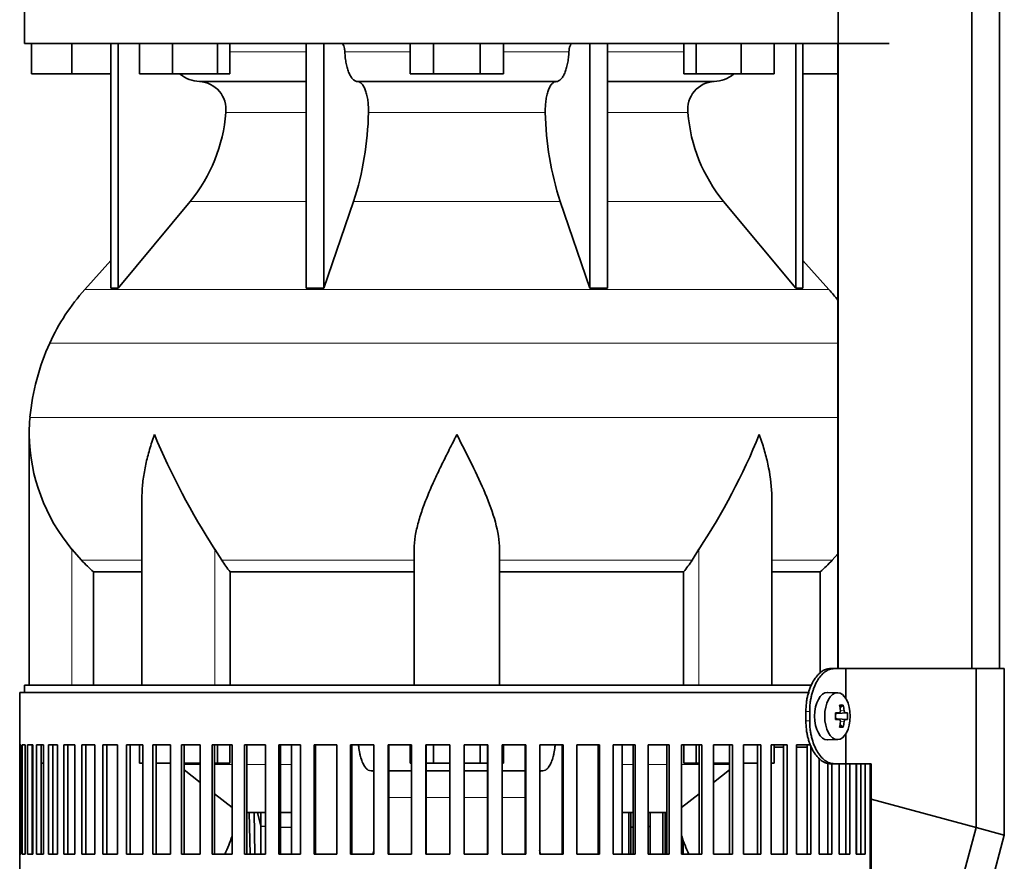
# Model space of a CAD drawing. Header units: millimetres. Extents: x 148 to 904, y -3036 to 2161.
# Tile 13 of 25: x 163 to 370, y -504 to -327. Entities that reach past the tile are written whole.
import ezdxf

# ---------------------------------------------------------------- set-up
doc = ezdxf.new("R2010")
doc.units = ezdxf.units.MM
for name, color, linetype in [('M5X8_UNI7687', 7, 'Continuous'), ('MID_134-14', 7, 'Continuous'), ('VSI134_DIFFUSORE', 7, 'Continuous'), ('VSI134_FILTRO_A', 7, 'Continuous'), ('VSI134_FILTRO_B', 7, 'Continuous'), ('VSI134_SUPPORTO_', 7, 'Continuous'), ('VSI134_TERMINALE', 7, 'Continuous')]:
    doc.layers.add(name, color=color, linetype=linetype)

# ---------------------------------------------------------------- blocks, each defined once
blk = doc.blocks.new('SE')
at = {"layer": 'M5X8_UNI7687', "color": 7, "linetype": 'Continuous', "lineweight": 35}
for p, q in [((334.83, -468.89), (332.74, -468.82)), ((336, -471.48), (335.33, -472.02)), ((334.35, -473.19), (335.15, -473.1)), ((335.15, -474.53), (334.35, -474.44)), ((336.89, -473.12), (334.67, -473.28)), ((336.89, -474.51), (334.67, -474.35)), ((336, -476.15), (335.33, -475.61)), ((332.74, -478.81), (334.83, -478.75))]:
    blk.add_line(p, q, dxfattribs=at)
at = {"layer": 'M5X8_UNI7687', "color": 4, "linetype": 'Continuous', "lineweight": 9}
for p, q in [((334.35, -473.19), (335.13, -473.11)), ((335.13, -474.53), (334.35, -474.44)), ((336.45, -473.11), (334.67, -473.28)), ((334.67, -474.35), (336.45, -474.53)), ((335.39, -472.68), (336.18, -472.61)), ((336.18, -475.02), (335.39, -474.95))]:
    blk.add_line(p, q, dxfattribs=at)
at = {"layer": 'M5X8_UNI7687', "color": 7, "linetype": 'Continuous', "lineweight": 35}
blk.add_arc((327.65, -473.82), 9.27, 355.7167, 4.2833, dxfattribs=at)
for centre, major_axis, ratio, start_param, end_param in [((332.69, -473.82), (0, -5), 0.544639, 3.141593, 6.283185), ((329.34, -476.88), (7.92, 4.79), 0.318449, 0.410036, 0.559729), ((327.58, -473.82), (0, 10), 0.788011, 4.833518, 4.948078), ((327.41, -473.82), (0, 10), 0.882948, 4.833518, 4.948078), ((327.5, -473.97), (9.97, 0.73), 0.047468, 0.695348, 0.809907), ((331.01, -473.82), (0, -9.26), 0.361923, 1.49595, 1.645642), ((334.67, -472.78), (-0.975, -0.099), 0.510424, 1.182652, 1.511361), ((334.67, -474.85), (-0.975, 0.099), 0.510424, 4.771824, 5.100533), ((327.5, -473.97), (9.97, 0.73), 0.047468, 0.33853, 0.453089), ((327.5, -473.66), (9.97, -0.73), 0.047468, -0.809907, -0.695348), ((327.58, -473.82), (0, -10), 0.788011, 1.335108, 1.449667), ((329.34, -470.75), (7.92, -4.79), 0.318449, -0.559729, -0.410036), ((327.41, -473.82), (0, -10), 0.882948, 1.335108, 1.449667), ((327.5, -473.66), (9.97, -0.73), 0.047468, -0.453089, -0.33853), ((332.69, -473.82), (0, -5), 0.544639, 0, 0.01805)]:
    blk.add_ellipse(centre, major_axis=major_axis, ratio=ratio, start_param=start_param, end_param=end_param, dxfattribs=at)
blk.add_ellipse((334.78, -473.82), major_axis=(0, -4.93), ratio=0.544639, dxfattribs=at)
for points in [[(335.13, -473.11), (335.14, -473.11), (335.17, -473.1), (335.2, -473.1), (335.22, -473.08), (335.25, -473.07), (335.28, -473.05), (335.3, -473.02), (335.32, -472.99), (335.34, -472.96), (335.36, -472.92), (335.38, -472.88), (335.39, -472.84), (335.4, -472.8), (335.4, -472.75), (335.41, -472.71), (335.41, -472.66), (335.41, -472.63), (335.4, -472.61)], [(336.18, -472.61), (336.18, -472.63), (336.18, -472.66), (336.19, -472.71), (336.2, -472.75), (336.21, -472.8), (336.23, -472.84), (336.24, -472.88), (336.26, -472.92), (336.28, -472.96), (336.3, -472.99), (336.32, -473.02), (336.34, -473.05), (336.36, -473.07), (336.38, -473.08), (336.4, -473.1), (336.43, -473.1), (336.44, -473.11), (336.45, -473.11)], [(335.4, -475.02), (335.41, -475.01), (335.41, -474.97), (335.41, -474.92), (335.4, -474.88), (335.4, -474.84), (335.39, -474.79), (335.38, -474.75), (335.36, -474.71), (335.34, -474.67), (335.32, -474.64), (335.3, -474.61), (335.28, -474.58), (335.25, -474.56), (335.22, -474.55), (335.2, -474.54), (335.17, -474.53), (335.14, -474.53), (335.13, -474.53)], [(336.45, -474.53), (336.44, -474.53), (336.43, -474.53), (336.4, -474.54), (336.38, -474.55), (336.36, -474.56), (336.34, -474.58), (336.32, -474.61), (336.3, -474.64), (336.28, -474.67), (336.26, -474.71), (336.24, -474.75), (336.23, -474.79), (336.21, -474.84), (336.2, -474.88), (336.19, -474.92), (336.18, -474.97), (336.18, -475.01), (336.18, -475.02)]]:
    blk.add_open_spline(points, degree=3, dxfattribs=at)
at = {"layer": 'MID_134-14', "color": 7, "linetype": 'Continuous', "lineweight": 35}
for p, q in [((334.95, 1582.68), (334.95, -463.82)), ((363.09, -463.82), (363.09, 1582.68)), ((368.89, -463.82), (368.89, 1582.68)), ((334.88, -332.32), (334.88, -463.82))]:
    blk.add_line(p, q, dxfattribs=at)
at = {"layer": 'VSI134_DIFFUSORE', "color": 7, "linetype": 'Continuous', "lineweight": 35}
for p, q in [((163.69, -322.32), (163.69, -332.32)), ((163.69, -332.32), (345.69, -332.32)), ((165.19, -338.72), (165.19, -332.32)), ((165.19, -338.72), (165.19, -332.32)), ((173.69, -338.72), (173.69, -332.32)), ((181.86, -332.32), (181.86, -383.77)), ((183.39, -332.32), (183.39, -383.77)), ((187.93, -338.72), (187.93, -332.32)), ((194.87, -338.72), (194.87, -332.32)), ((204.35, -338.72), (204.35, -332.32)), ((206.89, -338.72), (206.89, -332.32)), ((222.99, -332.32), (222.99, -383.77)), ((226.69, -332.32), (226.69, -383.77)), ((244.87, -338.72), (244.87, -332.32)), ((249.78, -338.72), (249.78, -332.32)), ((259.6, -338.72), (259.6, -332.32)), ((264.5, -338.72), (264.5, -332.32)), ((282.69, -332.32), (282.69, -383.77)), ((286.39, -332.32), (286.39, -383.77)), ((302.48, -338.72), (302.48, -332.32)), ((305.03, -338.72), (305.03, -332.32)), ((314.51, -338.72), (314.51, -332.32)), ((321.45, -338.72), (321.45, -332.32)), ((325.99, -332.32), (325.99, -383.77)), ((327.52, -332.32), (327.52, -383.77)), ((173.69, -338.72), (165.19, -338.72)), ((181.86, -338.72), (173.69, -338.72)), ((194.87, -338.72), (187.93, -338.72)), ((204.35, -338.72), (194.87, -338.72)), ((206.89, -338.72), (204.35, -338.72)), ((249.78, -338.72), (244.87, -338.72)), ((259.6, -338.72), (249.78, -338.72)), ((264.5, -338.72), (259.6, -338.72)), ((305.03, -338.72), (302.48, -338.72)), ((314.51, -338.72), (305.03, -338.72)), ((321.45, -338.72), (314.51, -338.72)), ((334.88, -338.72), (327.52, -338.72)), ((200.52, -340.32), (222.99, -340.32)), ((233.78, -340.32), (275.6, -340.32)), ((286.39, -340.32), (308.86, -340.32)), ((183.39, -383.77), (198.55, -365.56)), ((226.69, -383.77), (232.97, -365.56)), ((276.41, -365.56), (282.69, -383.77)), ((310.83, -365.56), (325.99, -383.77)), ((181.86, -378), (176.39, -384.07)), ((332.99, -384.07), (327.52, -378)), ((181.86, -383.77), (183.39, -383.77)), ((222.99, -383.77), (226.69, -383.77)), ((282.69, -383.77), (286.39, -383.77)), ((325.99, -383.77), (327.52, -383.77)), ((164.69, -414.58), (164.69, -467.32)), ((188.41, -427.96), (188.41, -467.32)), ((320.97, -467.32), (320.97, -427.96)), ((175.7, -441.02), (173.69, -438.72)), ((205.2, -441.02), (203.78, -438.72)), ((245.69, -467.32), (245.69, -438.72)), ((263.69, -467.32), (263.69, -438.72)), ((305.6, -438.72), (304.18, -441.02)), ((334.88, -439.64), (333.68, -441.02)), ((178.22, -443.46), (188.41, -443.46)), ((178.22, -467.32), (178.22, -443.46)), ((206.98, -443.46), (245.69, -443.46)), ((206.98, -467.32), (206.98, -443.46)), ((263.69, -443.46), (302.4, -443.46)), ((302.4, -443.46), (302.4, -467.32)), ((320.97, -443.46), (331.16, -443.46)), ((331.16, -443.46), (331.16, -464.77))]:
    blk.add_line(p, q, dxfattribs=at)
at = {"layer": 'VSI134_DIFFUSORE', "color": 4, "linetype": 'Continuous', "lineweight": 9}
for p, q in [((206.89, -334.09), (222.99, -334.09)), ((231.12, -334.09), (244.87, -334.09)), ((264.5, -334.09), (278.26, -334.09)), ((286.39, -334.09), (302.48, -334.09)), ((222.99, -346.86), (206.06, -346.86)), ((273.3, -346.86), (236.08, -346.86)), ((303.32, -346.86), (286.39, -346.86)), ((198.55, -365.56), (222.99, -365.56)), ((232.97, -365.56), (276.41, -365.56)), ((286.39, -365.56), (310.83, -365.56)), ((176.39, -384.07), (332.99, -384.07)), ((169.02, -395.33), (334.88, -395.33)), ((164.86, -410.96), (334.88, -410.96)), ((173.69, -467.32), (173.69, -438.72)), ((203.78, -467.32), (203.78, -438.72)), ((305.6, -467.32), (305.6, -438.72)), ((175.7, -441.02), (188.41, -441.02)), ((205.2, -441.02), (245.69, -441.02)), ((263.69, -441.02), (304.18, -441.02)), ((320.97, -441.02), (333.68, -441.02))]:
    blk.add_line(p, q, dxfattribs=at)
at = {"layer": 'VSI134_DIFFUSORE', "color": 7, "linetype": 'Continuous', "lineweight": 35}
for centre, radius, start, end in [((200.75, -333.64), 6.68, 230.2819, 268.0094), ((308.62, -333.63), 6.69, 272.0607, 309.722), ((200.23, -346.18), 5.87, 353.3223, 87.2173), ((309.13, -346.16), 5.85, 92.5772, 186.8833), ((172.76, -344.34), 33.4, 320.5472, 355.6594), ((171.12, -345.66), 64.97, 342.1602, 358.9354), ((339.77, -345.41), 66.48, 181.2569, 197.6475), ((336.73, -344.29), 33.51, 184.3996, 219.3938), ((209.09, -413.52), 44, 138, 155.5912), ((300.29, -413.52), 44, 38.1684, 42), ((213.64, -415.58), 49, 155.5912, 174.5826), ((203.19, -414.59), 38.5, 174.5826, 180.0016), ((203.34, -413.92), 38.66, 180.9959, 219.9106), ((329.39, -357.05), 149.83, 202.585, 213.0327), ((192.33, -363.56), 135.94, 326.4322, 337.9502), ((238.34, -418.78), 39.91, 213.8601, 218.2043), ((271.07, -418.8), 39.88, 321.7938, 326.1418)]:
    blk.add_arc(centre, radius, start, end, dxfattribs=at)
for points, knots in [([(230.36, -332.32), (230.4, -332.32), (230.45, -332.33), (230.54, -332.37), (230.59, -332.4), (230.72, -332.53), (230.8, -332.66), (230.94, -332.99), (230.99, -333.18), (231.08, -333.61), (231.11, -333.85), (231.12, -334.09)], [0, 0, 0, 0, 0.125, 0.125, 0.25, 0.25, 0.5, 0.5, 0.75, 0.75, 1, 1, 1, 1]), ([(278.26, -334.09), (278.27, -333.85), (278.3, -333.62), (278.36, -333.29), (278.39, -333.19), (278.45, -333), (278.48, -332.91), (278.55, -332.74), (278.59, -332.67), (278.66, -332.55), (278.71, -332.49), (278.79, -332.4), (278.84, -332.37), (278.93, -332.33), (278.98, -332.32), (279.02, -332.32)], [0, 0, 0, 0, 0.25, 0.25, 0.375, 0.375, 0.5, 0.5, 0.625, 0.625, 0.75, 0.75, 0.875, 0.875, 1, 1, 1, 1]), ([(233.78, -340.32), (233.62, -340.32), (233.46, -340.28), (233.22, -340.16), (233.14, -340.11), (232.98, -340), (232.9, -339.93), (232.67, -339.71), (232.53, -339.52), (232.25, -339.07), (232.12, -338.82), (231.87, -338.26), (231.76, -337.94), (231.56, -337.27), (231.47, -336.91), (231.33, -336.16), (231.26, -335.76), (231.17, -334.94), (231.14, -334.52), (231.12, -334.09)], [0, 0, 0, 0, 0.125, 0.125, 0.1875, 0.1875, 0.25, 0.25, 0.375, 0.375, 0.5, 0.5, 0.625, 0.625, 0.75, 0.75, 0.875, 0.875, 1, 1, 1, 1]), ([(278.26, -334.09), (278.24, -334.52), (278.21, -334.94), (278.14, -335.55), (278.11, -335.75), (278.05, -336.14), (278.02, -336.34), (277.91, -336.91), (277.82, -337.26), (277.67, -337.77), (277.62, -337.93), (277.5, -338.24), (277.45, -338.39), (277.26, -338.82), (277.13, -339.07), (276.86, -339.51), (276.71, -339.7), (276.4, -340.01), (276.25, -340.12), (275.93, -340.28), (275.76, -340.32), (275.6, -340.32)], [0, 0, 0, 0, 0.125, 0.125, 0.1875, 0.1875, 0.25, 0.25, 0.375, 0.375, 0.4375, 0.4375, 0.5, 0.5, 0.625, 0.625, 0.75, 0.75, 0.875, 0.875, 1, 1, 1, 1]), ([(233.78, -340.32), (233.86, -340.32), (233.94, -340.33), (234.1, -340.37), (234.18, -340.4), (234.41, -340.53), (234.56, -340.66), (234.86, -340.99), (234.99, -341.2), (235.19, -341.56), (235.25, -341.69), (235.37, -341.97), (235.43, -342.12), (235.59, -342.57), (235.68, -342.91), (235.81, -343.44), (235.84, -343.63), (235.91, -344.01), (235.94, -344.2), (236.02, -344.79), (236.05, -345.2), (236.09, -346.03), (236.09, -346.45), (236.08, -346.86)], [0, 0, 0, 0, 0.0625, 0.0625, 0.125, 0.125, 0.25, 0.25, 0.375, 0.375, 0.4375, 0.4375, 0.5, 0.5, 0.625, 0.625, 0.6875, 0.6875, 0.75, 0.75, 0.875, 0.875, 1, 1, 1, 1]), ([(273.3, -346.86), (273.29, -346.45), (273.29, -346.03), (273.32, -345.41), (273.33, -345.21), (273.37, -344.8), (273.39, -344.6), (273.47, -344.01), (273.53, -343.63), (273.65, -343.09), (273.7, -342.92), (273.79, -342.58), (273.9, -342.26), (274.01, -341.97), (274.13, -341.69), (274.19, -341.56), (274.39, -341.2), (274.52, -340.99), (274.82, -340.66), (274.97, -340.53), (275.28, -340.36), (275.44, -340.32), (275.6, -340.32)], [0, 0, 0, 0, 0.125, 0.125, 0.1875, 0.1875, 0.25, 0.25, 0.375, 0.375, 0.4375, 0.4375, 0.5, 0.5625, 0.5625, 0.625, 0.625, 0.75, 0.75, 0.875, 0.875, 1, 1, 1, 1]), ([(191.05, -414.59), (190.96, -414.85), (190.86, -415.11), (190.68, -415.63), (190.6, -415.9), (190.34, -416.68), (190.18, -417.2), (189.72, -418.76), (189.46, -419.79), (189.01, -421.87), (188.82, -422.91), (188.55, -424.96), (188.47, -425.98), (188.42, -427.32), (188.41, -427.64), (188.41, -427.97)], [0, 0, 0, 0, 0.03125, 0.03125, 0.0625, 0.0625, 0.125, 0.125, 0.25, 0.25, 0.375, 0.375, 0.5, 0.5, 0.5400162, 0.5400162, 0.5400162, 0.5400162]), ([(254.69, -414.59), (254.56, -414.85), (254.42, -415.11), (254.16, -415.63), (254.03, -415.9), (253.63, -416.68), (253.36, -417.2), (252.58, -418.76), (252.06, -419.79), (251.05, -421.87), (250.55, -422.91), (249.61, -424.96), (249.15, -425.98), (248.31, -428.01), (247.91, -429.01), (247.37, -430.52), (247.2, -431.02), (246.88, -432.02), (246.73, -432.52), (246.31, -434), (246.09, -434.97), (245.78, -436.87), (245.69, -437.8), (245.69, -438.72)], [0, 0, 0, 0, 0.03125, 0.03125, 0.0625, 0.0625, 0.125, 0.125, 0.25, 0.25, 0.375, 0.375, 0.5, 0.5, 0.625, 0.625, 0.6875, 0.6875, 0.75, 0.75, 0.875, 0.875, 1, 1, 1, 1]), ([(263.69, -438.72), (263.69, -436.89), (263.34, -434.99), (262.24, -431.04), (261.5, -429.02), (258.96, -422.95), (256.8, -418.74), (254.69, -414.59)], [0, 0, 0, 0, 0.25, 0.25, 0.5, 0.5, 1, 1, 1, 1]), ([(320.97, -427.97), (320.97, -427.63), (320.96, -427.29), (320.87, -424.9), (320.59, -422.86), (319.92, -419.78), (319.65, -418.75), (319.2, -417.19), (319.04, -416.68), (318.78, -415.9), (318.65, -415.5), (318.52, -415.11), (318.42, -414.85), (318.38, -414.72), (318.33, -414.59)], [0.4588627, 0.4588627, 0.4588627, 0.4588627, 0.5, 0.5, 0.75, 0.75, 0.875, 0.875, 0.9375, 0.9375, 0.96875, 0.984375, 0.984375, 1, 1, 1, 1])]:
    blk.add_open_spline(points, degree=3, knots=knots, dxfattribs=at)
for points in [[(178.22, -443.46), (177.35, -442.68), (176.51, -441.86), (175.7, -441.02)], [(333.68, -441.02), (332.87, -441.86), (332.03, -442.68), (331.16, -443.46)]]:
    blk.add_open_spline(points, degree=3, dxfattribs=at)
at = {"layer": 'VSI134_FILTRO_A', "color": 7, "linetype": 'Continuous', "lineweight": 35}
for p, q in [((328.88, -468.82), (162.69, -468.82)), ((162.69, -468.82), (162.69, -669.82)), ((162.7, -479.82), (162.7, -502.82)), ((162.92, -479.82), (162.7, -479.82)), ((162.92, -479.82), (162.92, -502.82)), ((163.18, -479.82), (163.18, -502.82)), ((163.84, -479.82), (163.18, -479.82)), ((163.84, -479.82), (163.84, -502.82)), ((164.36, -479.82), (164.36, -502.82)), ((165.44, -479.82), (164.36, -479.82)), ((165.34, -479.82), (165.34, -502.82)), ((165.44, -479.82), (165.44, -502.82)), ((166.23, -479.82), (166.23, -502.82)), ((167.73, -479.82), (166.23, -479.82)), ((167.18, -479.82), (167.18, -502.82)), ((167.73, -479.82), (167.73, -502.82)), ((168.77, -479.82), (168.77, -502.82)), ((170.68, -479.82), (168.77, -479.82)), ((169.69, -479.82), (169.69, -502.82)), ((170.68, -479.82), (170.68, -502.82)), ((171.96, -479.82), (171.96, -502.82)), ((174.27, -479.82), (171.96, -479.82)), ((172.85, -479.82), (172.85, -502.82)), ((174.27, -479.82), (174.27, -502.82)), ((175.78, -479.82), (175.78, -502.82)), ((178.47, -479.82), (175.78, -479.82)), ((176.63, -479.82), (176.63, -502.82)), ((178.47, -479.82), (178.47, -502.82)), ((180.21, -479.82), (180.21, -502.82)), ((183.25, -479.82), (180.21, -479.82)), ((181, -479.82), (181, -502.82)), ((183.25, -479.82), (183.25, -502.82)), ((185.2, -479.82), (185.2, -502.82)), ((188.57, -479.82), (185.2, -479.82)), ((185.93, -479.82), (185.93, -502.82)), ((188.57, -479.82), (188.57, -502.82)), ((194.4, -479.82), (190.72, -479.82)), ((190.72, -479.82), (190.72, -502.82)), ((191.39, -479.82), (191.39, -502.82)), ((194.4, -479.82), (194.4, -502.82)), ((200.69, -479.82), (196.72, -479.82)), ((196.72, -479.82), (196.72, -502.82)), ((197.33, -479.82), (197.33, -502.82)), ((200.69, -479.82), (200.69, -502.82)), ((207.38, -479.82), (203.17, -479.82)), ((203.17, -479.82), (203.17, -502.82)), ((203.71, -479.82), (203.71, -502.82)), ((207.38, -479.82), (207.38, -502.82)), ((214.44, -479.82), (210.01, -479.82)), ((210.01, -479.82), (210.01, -502.82)), ((210.47, -479.82), (210.47, -502.82)), ((214.44, -479.82), (214.44, -502.82)), ((221.81, -479.82), (217.19, -479.82)), ((217.19, -479.82), (217.19, -502.82)), ((217.57, -479.82), (217.57, -502.82)), ((221.81, -479.82), (221.81, -502.82)), ((229.42, -479.82), (224.65, -479.82)), ((224.65, -479.82), (224.65, -502.82)), ((224.95, -479.82), (224.95, -502.82)), ((229.42, -479.82), (229.42, -502.82)), ((237.23, -479.82), (232.34, -479.82)), ((232.34, -479.82), (232.34, -502.82)), ((232.56, -479.82), (232.56, -502.82)), ((237.23, -479.82), (237.23, -502.82)), ((245.16, -479.82), (240.21, -479.82)), ((240.21, -479.82), (240.21, -502.82)), ((240.34, -479.82), (240.34, -502.82)), ((245.16, -479.82), (245.16, -502.82)), ((253.18, -479.82), (248.18, -479.82)), ((248.18, -479.82), (248.18, -502.82)), ((248.22, -479.82), (248.22, -502.82)), ((253.18, -479.82), (253.18, -502.82)), ((261.2, -479.82), (256.2, -479.82)), ((256.2, -479.82), (256.2, -502.82)), ((261.16, -479.82), (261.16, -502.82)), ((261.2, -479.82), (261.2, -502.82)), ((269.17, -479.82), (264.22, -479.82)), ((264.22, -479.82), (264.22, -502.82)), ((269.04, -479.82), (269.04, -502.82)), ((269.17, -479.82), (269.17, -502.82)), ((277.04, -479.82), (272.15, -479.82)), ((272.15, -479.82), (272.15, -502.82)), ((276.82, -479.82), (276.82, -502.82)), ((277.04, -479.82), (277.04, -502.82)), ((284.73, -479.82), (279.96, -479.82)), ((279.96, -479.82), (279.96, -502.82)), ((284.43, -479.82), (284.43, -502.82)), ((284.73, -479.82), (284.73, -502.82)), ((292.19, -479.82), (287.57, -479.82)), ((287.57, -479.82), (287.57, -502.82)), ((291.81, -479.82), (291.81, -502.82)), ((292.19, -479.82), (292.19, -502.82)), ((299.37, -479.82), (294.94, -479.82)), ((294.94, -479.82), (294.94, -502.82)), ((298.91, -479.82), (298.91, -502.82)), ((299.37, -479.82), (299.37, -502.82)), ((306.21, -479.82), (301.99, -479.82)), ((301.99, -479.82), (301.99, -502.82)), ((305.67, -479.82), (305.67, -502.82)), ((306.21, -479.82), (306.21, -502.82)), ((312.66, -479.82), (308.69, -479.82)), ((308.69, -479.82), (308.69, -502.82)), ((312.05, -479.82), (312.05, -502.82)), ((312.66, -479.82), (312.66, -502.82)), ((318.66, -479.82), (314.98, -479.82)), ((314.98, -479.82), (314.98, -502.82)), ((317.99, -479.82), (317.99, -502.82)), ((318.66, -479.82), (318.66, -502.82)), ((324.18, -479.82), (320.81, -479.82)), ((320.81, -479.82), (320.81, -502.82)), ((323.45, -479.82), (323.45, -502.82)), ((324.18, -479.82), (324.18, -502.82)), ((329.17, -479.82), (326.13, -479.82)), ((326.13, -479.82), (326.13, -502.82)), ((328.38, -479.82), (328.38, -502.82)), ((329.17, -480.01), (329.17, -502.82)), ((330.91, -482.62), (330.91, -502.82)), ((332.75, -483.67), (332.75, -502.82)), ((333.6, -483.82), (333.6, -502.82)), ((335.11, -483.82), (335.11, -502.82)), ((336.53, -483.82), (336.53, -502.82)), ((337.42, -483.82), (337.42, -502.82)), ((338.7, -483.82), (338.7, -502.82)), ((339.69, -483.82), (339.69, -502.82)), ((340.61, -483.82), (340.61, -502.82)), ((341.68, -483.82), (341.68, -661.04)), ((162.92, -502.82), (162.7, -502.82)), ((163.84, -502.82), (163.18, -502.82)), ((165.44, -502.82), (164.36, -502.82)), ((167.73, -502.82), (166.23, -502.82)), ((170.68, -502.82), (168.77, -502.82)), ((174.27, -502.82), (171.96, -502.82)), ((178.47, -502.82), (175.78, -502.82)), ((183.25, -502.82), (180.21, -502.82)), ((188.57, -502.82), (185.2, -502.82)), ((194.4, -502.82), (190.72, -502.82)), ((200.69, -502.82), (196.72, -502.82)), ((207.38, -502.82), (203.17, -502.82)), ((214.44, -502.82), (210.01, -502.82)), ((221.81, -502.82), (217.19, -502.82)), ((229.42, -502.82), (224.65, -502.82)), ((237.23, -502.82), (232.34, -502.82)), ((245.16, -502.82), (240.21, -502.82)), ((253.18, -502.82), (248.18, -502.82)), ((261.2, -502.82), (256.2, -502.82)), ((269.17, -502.82), (264.22, -502.82)), ((277.04, -502.82), (272.15, -502.82)), ((284.73, -502.82), (279.96, -502.82)), ((292.19, -502.82), (287.57, -502.82)), ((299.37, -502.82), (294.94, -502.82)), ((306.21, -502.82), (301.99, -502.82)), ((312.66, -502.82), (308.69, -502.82)), ((318.66, -502.82), (314.98, -502.82)), ((324.18, -502.82), (320.81, -502.82)), ((329.17, -502.82), (326.13, -502.82)), ((333.6, -502.82), (330.91, -502.82)), ((337.42, -502.82), (335.11, -502.82)), ((340.61, -502.82), (338.7, -502.82))]:
    blk.add_line(p, q, dxfattribs=at)
at = {"layer": 'VSI134_FILTRO_B', "color": 7, "linetype": 'Continuous', "lineweight": 35}
for p, q in [((290.87, -494.11), (290.87, -502.82)), ((291.29, -494.11), (291.29, -502.82)), ((295.4, -494.11), (295.4, -502.82)), ((298.01, -494.11), (298.01, -502.82)), ((298.51, -494.11), (298.51, -502.82)), ((302.34, -500.03), (302.34, -502.82))]:
    blk.add_line(p, q, dxfattribs=at)
at = {"layer": 'VSI134_SUPPORTO_', "color": 7, "linetype": 'Continuous', "lineweight": 35}
for p, q in [((163.69, -467.32), (329.36, -467.32)), ((163.69, -467.32), (163.69, -468.82)), ((170.62, -502.82), (170.62, -479.82)), ((187.93, -483.72), (187.93, -479.82)), ((204.35, -483.72), (204.35, -479.82)), ((206.89, -483.72), (206.89, -479.82)), ((219.87, -479.82), (219.87, -502.82)), ((244.87, -483.72), (244.87, -479.82)), ((249.78, -483.72), (249.78, -479.82)), ((259.6, -483.72), (259.6, -479.82)), ((264.5, -483.72), (264.5, -479.82)), ((289.51, -479.82), (289.51, -502.82)), ((302.48, -483.72), (302.48, -479.82)), ((305.03, -483.72), (305.03, -479.82)), ((321.45, -483.72), (321.45, -479.82)), ((323.45, -480.32), (321.45, -480.32)), ((328.38, -480.32), (326.13, -480.32)), ((165.44, -483.72), (165.34, -483.72)), ((167.73, -483.72), (167.18, -483.72)), ((188.57, -483.72), (187.93, -483.72)), ((194.4, -483.72), (191.39, -483.72)), ((200.69, -483.72), (197.33, -483.72)), ((204.35, -483.72), (203.71, -483.72)), ((206.89, -483.72), (204.35, -483.72)), ((245.16, -483.72), (244.87, -483.72)), ((249.78, -483.72), (248.22, -483.72)), ((253.18, -483.72), (249.78, -483.72)), ((259.6, -483.72), (256.2, -483.72)), ((261.16, -483.72), (259.6, -483.72)), ((264.5, -483.72), (264.22, -483.72)), ((305.03, -483.72), (302.48, -483.72)), ((305.67, -483.72), (305.03, -483.72)), ((312.05, -483.72), (308.69, -483.72)), ((317.99, -483.72), (314.98, -483.72)), ((321.45, -483.72), (320.81, -483.72)), ((338.76, -502.82), (338.76, -483.82)), ((197.33, -485.1), (200.69, -487.75)), ((237.23, -485.32), (236.62, -485.32)), ((245.16, -485.32), (240.34, -485.32)), ((253.18, -485.32), (248.22, -485.32)), ((261.16, -485.32), (256.2, -485.32)), ((269.04, -485.32), (264.22, -485.32)), ((272.76, -485.32), (272.15, -485.32)), ((308.69, -487.75), (312.05, -485.1)), ((203.71, -490.14), (207.38, -493.05)), ((301.99, -493.05), (305.67, -490.14)), ((210.47, -494.11), (214.44, -494.11)), ((217.57, -494.11), (219.87, -494.11)), ((289.51, -494.11), (291.81, -494.11)), ((294.94, -494.11), (298.91, -494.11))]:
    blk.add_line(p, q, dxfattribs=at)
at = {"layer": 'VSI134_SUPPORTO_', "color": 4, "linetype": 'Continuous', "lineweight": 9}
for p, q in [((200.69, -483.97), (197.33, -483.97)), ((207.38, -483.97), (203.71, -483.97)), ((214.44, -483.97), (210.47, -483.97)), ((219.87, -483.97), (217.57, -483.97)), ((291.81, -483.97), (289.51, -483.97)), ((298.91, -483.97), (294.94, -483.97)), ((305.67, -483.97), (301.99, -483.97)), ((312.05, -483.97), (308.69, -483.97)), ((240.34, -490.92), (245.16, -490.92)), ((248.22, -490.92), (253.18, -490.92)), ((256.2, -490.92), (261.16, -490.92)), ((264.22, -490.92), (269.04, -490.92))]:
    blk.add_line(p, q, dxfattribs=at)
at = {"layer": 'VSI134_SUPPORTO_', "color": 7, "linetype": 'Continuous', "lineweight": 35}
for centre, radius, start, end in [((185.81, -489.82), 52.85, 345.7153, 346.6705), ((320.5, -490.52), 49.78, 193.3477, 194.3741)]:
    blk.add_arc(centre, radius, start, end, dxfattribs=at)
for centre, start_param, end_param in [((177.08, -486.86), 1.097453, 1.214155), ((332.3, -486.86), 5.06903, 5.185732)]:
    blk.add_ellipse(centre, major_axis=(0, -35), ratio=0.92388, start_param=start_param, end_param=end_param, dxfattribs=at)
for points, knots in [([(234, -479.82), (234.01, -479.98), (234.02, -480.14), (234.1, -480.77), (234.17, -481.23), (234.31, -481.89), (234.36, -482.11), (234.47, -482.52), (234.59, -482.91), (234.72, -483.27), (234.86, -483.61), (234.94, -483.78), (235.17, -484.22), (235.33, -484.48), (235.59, -484.79), (235.68, -484.88), (235.87, -485.04), (235.96, -485.1), (236.24, -485.26), (236.43, -485.32), (236.62, -485.32)], [0.2096075, 0.2096075, 0.2096075, 0.2096075, 0.25, 0.25, 0.375, 0.375, 0.4375, 0.4375, 0.5, 0.5625, 0.5625, 0.625, 0.625, 0.75, 0.75, 0.8125, 0.8125, 0.875, 0.875, 1, 1, 1, 1]), ([(272.76, -485.32), (272.95, -485.32), (273.14, -485.26), (273.52, -485.05), (273.7, -484.89), (274.05, -484.48), (274.21, -484.22), (274.45, -483.77), (274.52, -483.61), (274.66, -483.27), (274.79, -482.91), (274.91, -482.52), (275.02, -482.11), (275.07, -481.89), (275.21, -481.23), (275.28, -480.77), (275.36, -480.13), (275.37, -479.98), (275.38, -479.82)], [0, 0, 0, 0, 0.125, 0.125, 0.25, 0.25, 0.375, 0.375, 0.4375, 0.4375, 0.5, 0.5625, 0.5625, 0.625, 0.625, 0.75, 0.75, 0.7903739, 0.7903739, 0.7903739, 0.7903739]), ([(237.23, -485.48), (237.2, -485.46), (237.17, -485.44), (237.01, -485.35), (236.88, -485.32), (236.74, -485.32)], [0.8474962, 0.8474962, 0.8474962, 0.8474962, 0.875, 0.875, 1, 1, 1, 1]), ([(272.15, -485.48), (272.18, -485.46), (272.21, -485.44), (272.37, -485.35), (272.5, -485.32), (272.64, -485.32)], [0.8474962, 0.8474962, 0.8474962, 0.8474962, 0.875, 0.875, 1, 1, 1, 1])]:
    blk.add_open_spline(points, degree=3, knots=knots, dxfattribs=at)
at = {"layer": 'VSI134_TERMINALE', "color": 7, "linetype": 'Continuous', "lineweight": 35}
for p, q in [((333.21, -463.82), (334.01, -463.82)), ((334.01, -463.82), (336.57, -463.82)), ((336.57, -463.82), (363.97, -463.82)), ((336.57, -470.14), (336.57, -463.82)), ((363.97, -463.82), (369.89, -463.82)), ((363.97, -497.23), (363.97, -463.82)), ((369.89, -463.82), (369.89, -498.82)), ((328.14, -472.82), (328.14, -474.82)), ((328.94, -472.82), (328.94, -474.82)), ((336.57, -483.82), (336.57, -477.49)), ((334.01, -483.82), (333.21, -483.82)), ((334.01, -483.82), (336.57, -483.82)), ((336.57, -483.82), (341.88, -483.82)), ((341.88, -491.31), (341.88, -483.82)), ((341.88, -575.35), (341.88, -491.31)), ((341.88, -491.31), (363.97, -497.23)), ((211.17, -502.82), (211.01, -494.11)), ((212.17, -502.82), (212.02, -494.11)), ((213.45, -496.99), (212.7, -494.11)), ((213.45, -494.11), (213.45, -496.99)), ((213.45, -502.82), (213.45, -496.99)), ((213.45, -496.99), (214.44, -497.03)), ((217.57, -497.15), (219.87, -497.23)), ((291.29, -497.17), (291.81, -497.15)), ((294.94, -497.03), (295.4, -497.01)), ((342.96, -575.64), (363.97, -497.23)), ((369.89, -498.82), (363.97, -497.23)), ((348.89, -577.23), (369.89, -498.82))]:
    blk.add_line(p, q, dxfattribs=at)
at = {"layer": 'VSI134_TERMINALE', "color": 4, "linetype": 'Continuous', "lineweight": 9}
for p, q in [((328.14, -472.82), (328.94, -472.82)), ((328.94, -474.82), (328.14, -474.82))]:
    blk.add_line(p, q, dxfattribs=at)
at = {"layer": 'VSI134_TERMINALE', "color": 7, "linetype": 'Continuous', "lineweight": 35}
for points in [[(328.14, -472.82), (328.14, -472.22), (328.18, -471.64), (328.28, -470.77), (328.32, -470.49), (328.42, -469.92), (328.48, -469.64), (328.69, -468.82), (328.85, -468.31), (329.24, -467.33), (329.46, -466.86), (329.94, -466.03), (330.2, -465.66), (330.62, -465.17), (330.76, -465.02), (331.05, -464.74), (331.35, -464.49), (331.65, -464.29), (331.96, -464.12), (332.12, -464.05), (332.59, -463.87), (332.9, -463.82), (333.21, -463.82)], [(334.01, -463.82), (333.7, -463.82), (333.39, -463.87), (332.93, -464.04), (332.77, -464.11), (332.46, -464.29), (332.31, -464.39), (331.85, -464.72), (331.56, -465), (331.01, -465.65), (330.74, -466.03), (330.26, -466.86), (330.04, -467.31), (329.75, -468.05), (329.66, -468.31), (329.49, -468.83), (329.34, -469.36), (329.23, -469.91), (329.12, -470.47), (329.08, -470.76), (328.97, -471.63), (328.94, -472.22), (328.94, -472.82)], [(333.21, -483.82), (332.9, -483.82), (332.59, -483.76), (332.12, -483.59), (331.97, -483.52), (331.66, -483.35), (331.51, -483.25), (331.05, -482.91), (330.76, -482.63), (330.21, -481.98), (329.94, -481.6), (329.46, -480.77), (329.24, -480.32), (328.95, -479.58), (328.86, -479.33), (328.7, -478.81), (328.55, -478.28), (328.43, -477.72), (328.32, -477.16), (328.28, -476.87), (328.18, -476), (328.14, -475.41), (328.14, -474.82)], [(328.94, -474.82), (328.94, -475.41), (328.97, -476), (329.08, -476.86), (329.12, -477.14), (329.22, -477.71), (329.28, -477.99), (329.49, -478.81), (329.65, -479.33), (330.03, -480.3), (330.26, -480.77), (330.74, -481.6), (331, -481.97), (331.42, -482.46), (331.56, -482.62), (331.85, -482.89), (332.15, -483.14), (332.45, -483.34), (332.76, -483.51), (332.92, -483.58), (333.39, -483.76), (333.7, -483.82), (334.01, -483.82)]]:
    blk.add_open_spline(points, degree=3, knots=[0, 0, 0, 0, 0.125, 0.125, 0.1875, 0.1875, 0.25, 0.25, 0.375, 0.375, 0.5, 0.5, 0.625, 0.625, 0.6875, 0.6875, 0.75, 0.8125, 0.8125, 0.875, 0.875, 1, 1, 1, 1], dxfattribs=at)

msp = doc.modelspace()

# ---------------------------------------------------------------- block references
msp.add_blockref('SE', (0, 0))

doc.saveas('drawing.dxf')
